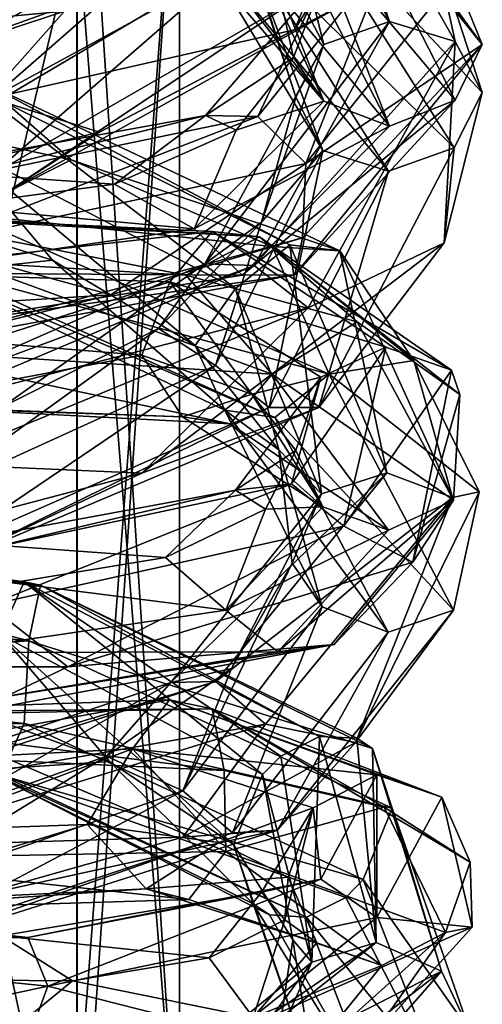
# Model space of a CAD drawing. Header units: millimetres. Extents: x -25 to 71, y -3 to 471.
# Tile 166 of 199: x 4 to 14, y 387 to 408. Entities that reach past the tile are written whole.
import ezdxf

# ---------------------------------------------------------------- set-up
doc = ezdxf.new("R2010")
doc.units = ezdxf.units.MM
doc.header["$LTSCALE"] = 65.185185
for name, color, linetype in [('1623', 7, 'CONTINUOUS'), ('1624', 7, 'CONTINUOUS'), ('1625', 7, 'CONTINUOUS'), ('1626', 7, 'CONTINUOUS'), ('1635', 7, 'CONTINUOUS'), ('1636', 7, 'CONTINUOUS'), ('1637', 7, 'CONTINUOUS'), ('1638', 7, 'CONTINUOUS'), ('905', 7, 'CONTINUOUS')]:
    doc.layers.add(name, color=color, linetype=linetype)

msp = doc.modelspace()

# ---------------------------------------------------------------- linework, layer by layer
at = {"layer": '1623', "linetype": 'CONTINUOUS'}
for points in [[(9.671, 391.829, 3.739), (10.34, 387.407, 10.239), (10.501, 392.247, 3.4), (9.671, 391.829, 3.739)], [(10.501, 392.247, 3.4), (10.34, 387.407, 10.239), (11.715, 387.826, 10.763), (10.501, 392.247, 3.4)], [(10.501, 392.247, 3.4), (11.715, 387.826, 10.763), (11.306, 392.21, 2.806), (10.501, 392.247, 3.4)], [(11.306, 392.21, 2.806), (11.715, 387.826, 10.763), (11.638, 391.992, 2.44), (11.306, 392.21, 2.806)], [(9.279, 391.433, 3.78), (10.34, 387.407, 10.239), (9.671, 391.829, 3.739), (9.279, 391.433, 3.78)], [(11.638, 391.992, 2.44), (11.715, 387.826, 10.763), (13.116, 387.216, 10.704), (11.638, 391.992, 2.44)], [(11.638, 391.992, 2.44), (13.116, 387.216, 10.704), (12.062, 390.714, 1.393), (11.638, 391.992, 2.44)], [(8.655, 389.929, 3.336), (9.927, 387.888, 6.592), (9.279, 391.433, 3.78), (8.655, 389.929, 3.336)], [(9.279, 391.433, 3.78), (9.927, 387.888, 6.592), (10.34, 387.407, 10.239), (9.279, 391.433, 3.78)], [(12.062, 390.714, 1.393), (13.116, 387.216, 10.704), (13.729, 385.925, 10.098), (12.062, 390.714, 1.393)], [(10.34, 387.407, 10.239), (6.147, 383.994, 15.667), (11.715, 387.826, 10.763), (10.34, 387.407, 10.239)], [(11.715, 387.826, 10.763), (6.147, 383.994, 15.667), (6.952, 384.077, 16.949), (11.715, 387.826, 10.763)], [(11.715, 387.826, 10.763), (6.952, 384.077, 16.949), (13.116, 387.216, 10.704), (11.715, 387.826, 10.763)], [(9.927, 387.888, 6.592), (9.619, 385.816, 10.052), (10.34, 387.407, 10.239), (9.927, 387.888, 6.592)], [(10.34, 387.407, 10.239), (7.781, 383.943, 13.127), (6.147, 383.994, 15.667), (10.34, 387.407, 10.239)], [(9.619, 385.816, 10.052), (7.781, 383.943, 13.127), (10.34, 387.407, 10.239), (9.619, 385.816, 10.052)], [(13.116, 387.216, 10.704), (6.952, 384.077, 16.949), (7.878, 383.177, 17.739), (13.116, 387.216, 10.704)], [(13.116, 387.216, 10.704), (7.878, 383.177, 17.739), (8.399, 381.83, 17.584), (13.116, 387.216, 10.704)], [(13.729, 385.925, 10.098), (13.116, 387.216, 10.704), (8.399, 381.83, 17.584), (13.729, 385.925, 10.098)]]:
    msp.add_3dface(points, dxfattribs=at)
at = {"layer": '1624', "linetype": 'CONTINUOUS'}
for points in [[(12.062, 390.714, 1.393), (13.729, 385.925, 10.098), (11.438, 389.18, 0.96), (12.062, 390.714, 1.393)], [(9.927, 387.888, 6.592), (8.655, 389.929, 3.336), (10.405, 384.87, 8.853), (9.927, 387.888, 6.592)], [(8.655, 389.929, 3.336), (9.079, 388.657, 2.314), (10.405, 384.87, 8.853), (8.655, 389.929, 3.336)], [(11.438, 389.18, 0.96), (13.18, 384.691, 9.323), (11.064, 388.795, 1.007), (11.438, 389.18, 0.96)], [(13.729, 385.925, 10.098), (13.18, 384.691, 9.323), (11.438, 389.18, 0.96), (13.729, 385.925, 10.098)], [(9.43, 388.423, 1.939), (11.805, 384.253, 8.814), (9.079, 388.657, 2.314), (9.43, 388.423, 1.939)], [(9.079, 388.657, 2.314), (11.805, 384.253, 8.814), (10.405, 384.87, 8.853), (9.079, 388.657, 2.314)], [(11.064, 388.795, 1.007), (13.18, 384.691, 9.323), (10.224, 388.375, 1.359), (11.064, 388.795, 1.007)], [(10.224, 388.375, 1.359), (11.805, 384.253, 8.814), (9.43, 388.423, 1.939), (10.224, 388.375, 1.359)], [(10.224, 388.375, 1.359), (13.18, 384.691, 9.323), (11.805, 384.253, 8.814), (10.224, 388.375, 1.359)], [(9.619, 385.816, 10.052), (9.927, 387.888, 6.592), (10.405, 384.87, 8.853), (9.619, 385.816, 10.052)]]:
    msp.add_3dface(points, dxfattribs=at)
at = {"layer": '1625', "linetype": 'CONTINUOUS'}
for points in [[(13.986, 413.899, 23.615), (11.068, 410.08, 29.399), (9.965, 407.408, 30.178), (13.986, 413.899, 23.615)], [(8.046, 411.917, 12.849), (10.594, 407.093, 17.936), (9.13, 412.954, 12.454), (8.046, 411.917, 12.849)], [(9.13, 412.954, 12.454), (12.006, 407.585, 18.279), (10.108, 412.985, 11.248), (9.13, 412.954, 12.454)], [(9.13, 412.954, 12.454), (10.594, 407.093, 17.936), (12.006, 407.585, 18.279), (9.13, 412.954, 12.454)], [(10.108, 412.985, 11.248), (12.006, 407.585, 18.279), (13.411, 407.156, 17.835), (10.108, 412.985, 11.248)], [(10.108, 412.985, 11.248), (13.411, 407.156, 17.835), (12.957, 409.251, 12.998), (10.108, 412.985, 11.248)], [(9.147, 408.62, 14.092), (9.996, 405.961, 16.994), (8.046, 411.917, 12.849), (9.147, 408.62, 14.092)], [(8.046, 411.917, 12.849), (9.996, 405.961, 16.994), (10.594, 407.093, 17.936), (8.046, 411.917, 12.849)], [(8.689, 411.017, 28.207), (5.029, 407.812, 28.992), (2.64, 407.585, 30.853), (8.689, 411.017, 28.207)], [(8.689, 411.017, 28.207), (2.64, 407.585, 30.853), (9.838, 410.952, 29.203), (8.689, 411.017, 28.207)], [(9.838, 410.952, 29.203), (2.64, 407.585, 30.853), (2.976, 407.174, 32.269), (9.838, 410.952, 29.203)], [(9.838, 410.952, 29.203), (2.976, 407.174, 32.269), (11.068, 410.08, 29.399), (9.838, 410.952, 29.203)], [(11.068, 410.08, 29.399), (2.976, 407.174, 32.269), (3.458, 405.94, 32.994), (11.068, 410.08, 29.399)], [(11.068, 410.08, 29.399), (3.458, 405.94, 32.994), (9.965, 407.408, 30.178), (11.068, 410.08, 29.399)], [(12.957, 409.251, 12.998), (13.411, 407.156, 17.835), (13.99, 406.063, 16.836), (12.957, 409.251, 12.998)], [(5.029, 407.812, 28.992), (1.246, 406.556, 29.65), (2.64, 407.585, 30.853), (5.029, 407.812, 28.992)], [(10.594, 407.093, 17.936), (8.042, 402.388, 23.112), (12.006, 407.585, 18.279), (10.594, 407.093, 17.936)], [(12.006, 407.585, 18.279), (8.042, 402.388, 23.112), (9.103, 402.354, 24.2), (12.006, 407.585, 18.279)], [(12.006, 407.585, 18.279), (9.103, 402.354, 24.2), (13.411, 407.156, 17.835), (12.006, 407.585, 18.279)], [(9.965, 407.408, 30.178), (3.458, 405.94, 32.994), (5.781, 405.216, 32.179), (9.965, 407.408, 30.178)], [(10.594, 407.093, 17.936), (9.254, 403.283, 19.995), (8.042, 402.388, 23.112), (10.594, 407.093, 17.936)], [(13.411, 407.156, 17.835), (9.103, 402.354, 24.2), (10.258, 401.447, 24.582), (13.411, 407.156, 17.835)], [(9.996, 405.961, 16.994), (9.254, 403.283, 19.995), (10.594, 407.093, 17.936), (9.996, 405.961, 16.994)], [(13.411, 407.156, 17.835), (10.258, 401.447, 24.582), (13.176, 402.838, 20.816), (13.411, 407.156, 17.835)], [(13.99, 406.063, 16.836), (13.411, 407.156, 17.835), (13.176, 402.838, 20.816), (13.99, 406.063, 16.836)], [(0.189, 405.689, 0.821), (3.238, 406.308, 2.273), (5.173, 404.622, 1.371), (0.189, 405.689, 0.821)], [(2.649, 404.978, 4.69), (8.696, 401.856, 7.772), (3.018, 406.217, 3.817), (2.649, 404.978, 4.69)], [(3.018, 406.217, 3.817), (9.864, 402.793, 7.375), (3.238, 406.308, 2.273), (3.018, 406.217, 3.817)], [(3.018, 406.217, 3.817), (8.696, 401.856, 7.772), (9.864, 402.793, 7.375), (3.018, 406.217, 3.817)], [(3.238, 406.308, 2.273), (9.864, 402.793, 7.375), (10.939, 402.664, 6.265), (3.238, 406.308, 2.273)], [(3.238, 406.308, 2.273), (10.939, 402.664, 6.265), (5.173, 404.622, 1.371), (3.238, 406.308, 2.273)], [(5.781, 405.216, 32.179), (3.458, 405.94, 32.994), (0.838, 404.056, 32.841), (5.781, 405.216, 32.179)], [(0.959, 403.652, 4.317), (4.772, 402.464, 5.005), (2.649, 404.978, 4.69), (0.959, 403.652, 4.317)], [(4.772, 402.464, 5.005), (7.835, 400.636, 6.948), (2.649, 404.978, 4.69), (4.772, 402.464, 5.005)], [(2.649, 404.978, 4.69), (7.835, 400.636, 6.948), (8.696, 401.856, 7.772), (2.649, 404.978, 4.69)], [(5.173, 404.622, 1.371), (10.939, 402.664, 6.265), (9.486, 402.76, 3.456), (5.173, 404.622, 1.371)], [(9.254, 403.283, 19.995), (7.047, 400.998, 22.468), (8.042, 402.388, 23.112), (9.254, 403.283, 19.995)], [(13.176, 402.838, 20.816), (10.258, 401.447, 24.582), (6.688, 397.898, 26.667), (13.176, 402.838, 20.816)], [(8.696, 401.856, 7.772), (10.543, 397.451, 13.5), (9.864, 402.793, 7.375), (8.696, 401.856, 7.772)], [(9.486, 402.76, 3.456), (10.939, 402.664, 6.265), (12.528, 400.315, 6.744), (9.486, 402.76, 3.456)], [(9.864, 402.793, 7.375), (10.543, 397.451, 13.5), (11.947, 397.903, 13.917), (9.864, 402.793, 7.375)], [(9.864, 402.793, 7.375), (11.947, 397.903, 13.917), (10.939, 402.664, 6.265), (9.864, 402.793, 7.375)], [(10.939, 402.664, 6.265), (11.947, 397.903, 13.917), (13.358, 397.373, 13.644), (10.939, 402.664, 6.265)], [(10.939, 402.664, 6.265), (13.358, 397.373, 13.644), (12.528, 400.315, 6.744), (10.939, 402.664, 6.265)], [(8.042, 402.388, 23.112), (3.702, 399.323, 24.013), (1.604, 399.563, 25.553), (8.042, 402.388, 23.112)], [(8.042, 402.388, 23.112), (1.604, 399.563, 25.553), (9.103, 402.354, 24.2), (8.042, 402.388, 23.112)], [(7.047, 400.998, 22.468), (3.702, 399.323, 24.013), (8.042, 402.388, 23.112), (7.047, 400.998, 22.468)], [(9.103, 402.354, 24.2), (1.604, 399.563, 25.553), (1.802, 399.276, 27.024), (9.103, 402.354, 24.2)], [(9.103, 402.354, 24.2), (1.802, 399.276, 27.024), (10.258, 401.447, 24.582), (9.103, 402.354, 24.2)], [(7.835, 400.636, 6.948), (9.63, 398.398, 9.769), (8.696, 401.856, 7.772), (7.835, 400.636, 6.948)], [(8.696, 401.856, 7.772), (9.63, 398.398, 9.769), (10.543, 397.451, 13.5), (8.696, 401.856, 7.772)], [(10.258, 401.447, 24.582), (1.802, 399.276, 27.024), (2.149, 398.097, 27.9), (10.258, 401.447, 24.582)], [(10.258, 401.447, 24.582), (2.149, 398.097, 27.9), (6.688, 397.898, 26.667), (10.258, 401.447, 24.582)], [(12.528, 400.315, 6.744), (13.358, 397.373, 13.644), (13.928, 397.501, 10.835), (12.528, 400.315, 6.744)], [(9.63, 398.398, 9.769), (9.912, 395.965, 13.045), (10.543, 397.451, 13.5), (9.63, 398.398, 9.769)], [(6.688, 397.898, 26.667), (2.149, 398.097, 27.9), (1.848, 396.62, 27.737), (6.688, 397.898, 26.667)], [(10.543, 397.451, 13.5), (7.312, 393.408, 18.853), (11.947, 397.903, 13.917), (10.543, 397.451, 13.5)], [(11.947, 397.903, 13.917), (7.312, 393.408, 18.853), (8.275, 393.429, 20.027), (11.947, 397.903, 13.917)], [(11.947, 397.903, 13.917), (8.275, 393.429, 20.027), (13.358, 397.373, 13.644), (11.947, 397.903, 13.917)], [(10.543, 397.451, 13.5), (8.614, 393.706, 16.106), (7.312, 393.408, 18.853), (10.543, 397.451, 13.5)], [(13.358, 397.373, 13.644), (8.275, 393.429, 20.027), (9.343, 392.516, 20.596), (13.358, 397.373, 13.644)], [(9.912, 395.965, 13.045), (8.614, 393.706, 16.106), (10.543, 397.451, 13.5), (9.912, 395.965, 13.045)], [(13.358, 397.373, 13.644), (9.343, 392.516, 20.596), (11.276, 392.122, 18.908), (13.358, 397.373, 13.644)], [(13.928, 397.501, 10.835), (13.358, 397.373, 13.644), (11.276, 392.122, 18.908), (13.928, 397.501, 10.835)], [(-4.178, 396.749, -0.539), (4.162, 395.564, -1.074), (-4.796, 396.658, -1.971), (-4.178, 396.749, -0.539)], [(-4.178, 396.749, -0.539), (3.659, 394.434, -0.126), (4.162, 395.564, -1.074), (-4.178, 396.749, -0.539)], [(-5.714, 395.333, -2.82), (-4.796, 396.658, -1.971), (4.268, 394.298, -3.862), (-5.714, 395.333, -2.82)], [(-4.796, 396.658, -1.971), (4.162, 395.564, -1.074), (4.519, 395.496, -2.593), (-4.796, 396.658, -1.971)], [(-4.796, 396.658, -1.971), (4.519, 395.496, -2.593), (4.268, 394.298, -3.862), (-4.796, 396.658, -1.971)], [(3.659, 394.434, -0.126), (9.279, 391.433, 3.78), (4.162, 395.564, -1.074), (3.659, 394.434, -0.126)], [(9.279, 391.433, 3.78), (9.671, 391.829, 3.739), (4.162, 395.564, -1.074), (9.279, 391.433, 3.78)], [(9.671, 391.829, 3.739), (10.501, 392.247, 3.4), (4.162, 395.564, -1.074), (9.671, 391.829, 3.739)], [(4.162, 395.564, -1.074), (10.501, 392.247, 3.4), (4.519, 395.496, -2.593), (4.162, 395.564, -1.074)], [(4.519, 395.496, -2.593), (11.638, 391.992, 2.44), (4.268, 394.298, -3.862), (4.519, 395.496, -2.593)], [(10.501, 392.247, 3.4), (11.306, 392.21, 2.806), (4.519, 395.496, -2.593), (10.501, 392.247, 3.4)], [(11.306, 392.21, 2.806), (11.638, 391.992, 2.44), (4.519, 395.496, -2.593), (11.306, 392.21, 2.806)], [(2.414, 393.026, -0.46), (5.998, 391.711, 0.837), (3.659, 394.434, -0.126), (2.414, 393.026, -0.46)], [(8.655, 389.929, 3.336), (9.279, 391.433, 3.78), (3.659, 394.434, -0.126), (8.655, 389.929, 3.336)], [(5.998, 391.711, 0.837), (8.655, 389.929, 3.336), (3.659, 394.434, -0.126), (5.998, 391.711, 0.837)], [(11.638, 391.992, 2.44), (12.062, 390.714, 1.393), (4.268, 394.298, -3.862), (11.638, 391.992, 2.44)], [(8.614, 393.706, 16.106), (5.935, 391.826, 18.486), (7.312, 393.408, 18.853), (8.614, 393.706, 16.106)], [(7.312, 393.408, 18.853), (0.552, 391.132, 20.968), (8.275, 393.429, 20.027), (7.312, 393.408, 18.853)], [(8.275, 393.429, 20.027), (0.552, 391.132, 20.968), (0.609, 390.982, 22.471), (8.275, 393.429, 20.027)], [(7.312, 393.408, 18.853), (2.308, 390.538, 19.727), (0.552, 391.132, 20.968), (7.312, 393.408, 18.853)], [(8.275, 393.429, 20.027), (0.609, 390.982, 22.471), (9.343, 392.516, 20.596), (8.275, 393.429, 20.027)], [(5.935, 391.826, 18.486), (2.308, 390.538, 19.727), (7.312, 393.408, 18.853), (5.935, 391.826, 18.486)], [(9.343, 392.516, 20.596), (0.609, 390.982, 22.471), (0.818, 389.881, 23.482), (9.343, 392.516, 20.596)], [(9.343, 392.516, 20.596), (0.818, 389.881, 23.482), (7.566, 390.087, 21.787), (9.343, 392.516, 20.596)], [(11.276, 392.122, 18.908), (9.343, 392.516, 20.596), (7.566, 390.087, 21.787), (11.276, 392.122, 18.908)], [(7.566, 390.087, 21.787), (0.818, 389.881, 23.482), (2.856, 388.762, 23.284), (7.566, 390.087, 21.787)]]:
    msp.add_3dface(points, dxfattribs=at)
at = {"layer": '1626', "linetype": 'CONTINUOUS'}
for points in [[(13.986, 413.899, 23.615), (9.965, 407.408, 30.178), (11.265, 408.102, 27.495), (13.986, 413.899, 23.615)], [(9.853, 410.481, 9.298), (13.393, 404.879, 15.95), (8.77, 409.45, 9.722), (9.853, 410.481, 9.298)], [(12.957, 409.251, 12.998), (13.99, 406.063, 16.836), (9.853, 410.481, 9.298), (12.957, 409.251, 12.998)], [(9.853, 410.481, 9.298), (13.99, 406.063, 16.836), (13.393, 404.879, 15.95), (9.853, 410.481, 9.298)], [(5.029, 407.812, 28.992), (8.013, 409.914, 27.249), (2.995, 405.523, 29.178), (5.029, 407.812, 28.992)], [(8.013, 409.914, 27.249), (8.887, 409.007, 26.279), (2.995, 405.523, 29.178), (8.013, 409.914, 27.249)], [(9.147, 408.62, 14.092), (7.791, 409.455, 10.927), (10.576, 404.819, 16.052), (9.147, 408.62, 14.092)], [(8.77, 409.45, 9.722), (11.981, 404.374, 15.621), (7.791, 409.455, 10.927), (8.77, 409.45, 9.722)], [(7.791, 409.455, 10.927), (11.981, 404.374, 15.621), (10.576, 404.819, 16.052), (7.791, 409.455, 10.927)], [(8.77, 409.45, 9.722), (13.393, 404.879, 15.95), (11.981, 404.374, 15.621), (8.77, 409.45, 9.722)], [(8.887, 409.007, 26.279), (3.476, 404.306, 29.937), (2.995, 405.523, 29.178), (8.887, 409.007, 26.279)], [(10.117, 408.138, 26.499), (3.476, 404.306, 29.937), (8.887, 409.007, 26.279), (10.117, 408.138, 26.499)], [(9.996, 405.961, 16.994), (9.147, 408.62, 14.092), (10.576, 404.819, 16.052), (9.996, 405.961, 16.994)], [(10.117, 408.138, 26.499), (3.812, 403.937, 31.363), (3.476, 404.306, 29.937), (10.117, 408.138, 26.499)], [(11.265, 408.102, 27.495), (3.812, 403.937, 31.363), (10.117, 408.138, 26.499), (11.265, 408.102, 27.495)], [(11.265, 408.102, 27.495), (5.781, 405.216, 32.179), (3.812, 403.937, 31.363), (11.265, 408.102, 27.495)], [(9.965, 407.408, 30.178), (5.781, 405.216, 32.179), (11.265, 408.102, 27.495), (9.965, 407.408, 30.178)], [(1.246, 406.556, 29.65), (5.029, 407.812, 28.992), (2.995, 405.523, 29.178), (1.246, 406.556, 29.65)], [(13.99, 406.063, 16.836), (13.176, 402.838, 20.816), (13.393, 404.879, 15.95), (13.99, 406.063, 16.836)], [(9.254, 403.283, 19.995), (9.996, 405.961, 16.994), (10.576, 404.819, 16.052), (9.254, 403.283, 19.995)], [(0.189, 405.689, 0.821), (5.173, 404.622, 1.371), (2.874, 403.457, 0.664), (0.189, 405.689, 0.821)], [(5.781, 405.216, 32.179), (0.838, 404.056, 32.841), (3.812, 403.937, 31.363), (5.781, 405.216, 32.179)], [(9.254, 403.283, 19.995), (10.576, 404.819, 16.052), (8.269, 400.209, 21.417), (9.254, 403.283, 19.995)], [(10.576, 404.819, 16.052), (9.424, 399.308, 21.825), (8.269, 400.209, 21.417), (10.576, 404.819, 16.052)], [(11.981, 404.374, 15.621), (9.424, 399.308, 21.825), (10.576, 404.819, 16.052), (11.981, 404.374, 15.621)], [(13.393, 404.879, 15.95), (13.176, 402.838, 20.816), (10.486, 399.307, 22.911), (13.393, 404.879, 15.95)], [(13.393, 404.879, 15.95), (10.486, 399.307, 22.911), (11.981, 404.374, 15.621), (13.393, 404.879, 15.95)], [(5.173, 404.622, 1.371), (9.486, 402.76, 3.456), (2.874, 403.457, 0.664), (5.173, 404.622, 1.371)], [(11.981, 404.374, 15.621), (10.486, 399.307, 22.911), (9.424, 399.308, 21.825), (11.981, 404.374, 15.621)], [(4.772, 402.464, 5.005), (0.959, 403.652, 4.317), (2.286, 402.192, 3.116), (4.772, 402.464, 5.005)], [(2.874, 403.457, 0.664), (10.712, 400.019, 4.556), (2.505, 402.24, 1.572), (2.874, 403.457, 0.664)], [(2.874, 403.457, 0.664), (9.486, 402.76, 3.456), (10.712, 400.019, 4.556), (2.874, 403.457, 0.664)], [(7.047, 400.998, 22.468), (9.254, 403.283, 19.995), (8.269, 400.209, 21.417), (7.047, 400.998, 22.468)], [(13.176, 402.838, 20.816), (6.688, 397.898, 26.667), (10.486, 399.307, 22.911), (13.176, 402.838, 20.816)], [(9.486, 402.76, 3.456), (12.528, 400.315, 6.744), (10.712, 400.019, 4.556), (9.486, 402.76, 3.456)], [(4.772, 402.464, 5.005), (2.286, 402.192, 3.116), (8.469, 399.252, 6.085), (4.772, 402.464, 5.005)], [(7.835, 400.636, 6.948), (4.772, 402.464, 5.005), (8.469, 399.252, 6.085), (7.835, 400.636, 6.948)], [(2.505, 402.24, 1.572), (9.544, 399.089, 4.98), (2.286, 402.192, 3.116), (2.505, 402.24, 1.572)], [(2.286, 402.192, 3.116), (9.544, 399.089, 4.98), (8.469, 399.252, 6.085), (2.286, 402.192, 3.116)], [(2.505, 402.24, 1.572), (10.712, 400.019, 4.556), (9.544, 399.089, 4.98), (2.505, 402.24, 1.572)], [(3.702, 399.323, 24.013), (7.047, 400.998, 22.468), (1.968, 397.337, 24.119), (3.702, 399.323, 24.013)], [(7.047, 400.998, 22.468), (8.269, 400.209, 21.417), (1.968, 397.337, 24.119), (7.047, 400.998, 22.468)], [(9.63, 398.398, 9.769), (7.835, 400.636, 6.948), (8.469, 399.252, 6.085), (9.63, 398.398, 9.769)], [(12.528, 400.315, 6.744), (13.928, 397.501, 10.835), (10.712, 400.019, 4.556), (12.528, 400.315, 6.744)], [(8.269, 400.209, 21.417), (2.315, 396.179, 25.028), (1.968, 397.337, 24.119), (8.269, 400.209, 21.417)], [(9.424, 399.308, 21.825), (2.315, 396.179, 25.028), (8.269, 400.209, 21.417), (9.424, 399.308, 21.825)], [(10.712, 400.019, 4.556), (13.378, 394.957, 12.003), (9.544, 399.089, 4.98), (10.712, 400.019, 4.556)], [(10.712, 400.019, 4.556), (13.928, 397.501, 10.835), (13.378, 394.957, 12.003), (10.712, 400.019, 4.556)], [(9.424, 399.308, 21.825), (2.513, 395.933, 26.505), (2.315, 396.179, 25.028), (9.424, 399.308, 21.825)], [(10.486, 399.307, 22.911), (2.513, 395.933, 26.505), (9.424, 399.308, 21.825), (10.486, 399.307, 22.911)], [(10.486, 399.307, 22.911), (6.688, 397.898, 26.667), (2.513, 395.933, 26.505), (10.486, 399.307, 22.911)], [(9.63, 398.398, 9.769), (8.469, 399.252, 6.085), (10.562, 395.031, 11.858), (9.63, 398.398, 9.769)], [(9.544, 399.089, 4.98), (11.974, 394.49, 11.6), (8.469, 399.252, 6.085), (9.544, 399.089, 4.98)], [(8.469, 399.252, 6.085), (11.974, 394.49, 11.6), (10.562, 395.031, 11.858), (8.469, 399.252, 6.085)], [(9.544, 399.089, 4.98), (13.378, 394.957, 12.003), (11.974, 394.49, 11.6), (9.544, 399.089, 4.98)], [(9.912, 395.965, 13.045), (9.63, 398.398, 9.769), (10.562, 395.031, 11.858), (9.912, 395.965, 13.045)], [(6.688, 397.898, 26.667), (1.848, 396.62, 27.737), (2.513, 395.933, 26.505), (6.688, 397.898, 26.667)], [(13.928, 397.501, 10.835), (11.276, 392.122, 18.908), (13.378, 394.957, 12.003), (13.928, 397.501, 10.835)], [(8.614, 393.706, 16.106), (9.912, 395.965, 13.045), (7.568, 391.084, 17.406), (8.614, 393.706, 16.106)], [(9.912, 395.965, 13.045), (10.562, 395.031, 11.858), (7.568, 391.084, 17.406), (9.912, 395.965, 13.045)], [(-5.714, 395.333, -2.82), (4.268, 394.298, -3.862), (-5.137, 393.608, -3.119), (-5.714, 395.333, -2.82)], [(10.562, 395.031, 11.858), (8.636, 390.183, 18.002), (7.568, 391.084, 17.406), (10.562, 395.031, 11.858)], [(11.974, 394.49, 11.6), (8.636, 390.183, 18.002), (10.562, 395.031, 11.858), (11.974, 394.49, 11.6)], [(13.378, 394.957, 12.003), (11.276, 392.122, 18.908), (9.599, 390.239, 19.172), (13.378, 394.957, 12.003)], [(13.378, 394.957, 12.003), (9.599, 390.239, 19.172), (11.974, 394.49, 11.6), (13.378, 394.957, 12.003)], [(11.974, 394.49, 11.6), (9.599, 390.239, 19.172), (8.636, 390.183, 18.002), (11.974, 394.49, 11.6)], [(-5.137, 393.608, -3.119), (4.268, 394.298, -3.862), (4.165, 392.527, -3.948), (-5.137, 393.608, -3.119)], [(4.268, 394.298, -3.862), (12.062, 390.714, 1.393), (4.165, 392.527, -3.948), (4.268, 394.298, -3.862)], [(-5.137, 393.608, -3.119), (4.165, 392.527, -3.948), (-4.659, 392.49, -2.14), (-5.137, 393.608, -3.119)], [(5.935, 391.826, 18.486), (8.614, 393.706, 16.106), (7.568, 391.084, 17.406), (5.935, 391.826, 18.486)], [(5.998, 391.711, 0.837), (2.414, 393.026, -0.46), (3.305, 391.531, -1.454), (5.998, 391.711, 0.837)], [(-4.659, 392.49, -2.14), (4.165, 392.527, -3.948), (3.662, 391.42, -2.967), (-4.659, 392.49, -2.14)], [(4.165, 392.527, -3.948), (11.438, 389.18, 0.96), (3.662, 391.42, -2.967), (4.165, 392.527, -3.948)], [(12.062, 390.714, 1.393), (11.438, 389.18, 0.96), (4.165, 392.527, -3.948), (12.062, 390.714, 1.393)], [(11.276, 392.122, 18.908), (7.566, 390.087, 21.787), (9.599, 390.239, 19.172), (11.276, 392.122, 18.908)], [(2.308, 390.538, 19.727), (5.935, 391.826, 18.486), (0.921, 388.765, 19.789), (2.308, 390.538, 19.727)], [(5.935, 391.826, 18.486), (7.568, 391.084, 17.406), (0.921, 388.765, 19.789), (5.935, 391.826, 18.486)], [(9.079, 388.657, 2.314), (5.998, 391.711, 0.837), (3.305, 391.531, -1.454), (9.079, 388.657, 2.314)], [(9.079, 388.657, 2.314), (8.655, 389.929, 3.336), (5.998, 391.711, 0.837), (9.079, 388.657, 2.314)], [(10.224, 388.375, 1.359), (9.43, 388.423, 1.939), (3.305, 391.531, -1.454), (10.224, 388.375, 1.359)], [(3.662, 391.42, -2.967), (10.224, 388.375, 1.359), (3.305, 391.531, -1.454), (3.662, 391.42, -2.967)], [(9.43, 388.423, 1.939), (9.079, 388.657, 2.314), (3.305, 391.531, -1.454), (9.43, 388.423, 1.939)], [(11.438, 389.18, 0.96), (11.064, 388.795, 1.007), (3.662, 391.42, -2.967), (11.438, 389.18, 0.96)], [(11.064, 388.795, 1.007), (10.224, 388.375, 1.359), (3.662, 391.42, -2.967), (11.064, 388.795, 1.007)], [(7.568, 391.084, 17.406), (1.13, 387.69, 20.831), (0.921, 388.765, 19.789), (7.568, 391.084, 17.406)], [(8.636, 390.183, 18.002), (1.13, 387.69, 20.831), (7.568, 391.084, 17.406), (8.636, 390.183, 18.002)], [(8.636, 390.183, 18.002), (1.188, 387.581, 22.336), (1.13, 387.69, 20.831), (8.636, 390.183, 18.002)], [(9.599, 390.239, 19.172), (2.856, 388.762, 23.284), (1.188, 387.581, 22.336), (9.599, 390.239, 19.172)], [(9.599, 390.239, 19.172), (1.188, 387.581, 22.336), (8.636, 390.183, 18.002), (9.599, 390.239, 19.172)], [(7.566, 390.087, 21.787), (2.856, 388.762, 23.284), (9.599, 390.239, 19.172), (7.566, 390.087, 21.787)]]:
    msp.add_3dface(points, dxfattribs=at)
at = {"layer": '1635', "linetype": 'CONTINUOUS'}
for points in [[(10.368, 409.526, 210.571), (13.414, 405.898, 202.465), (10.707, 411.178, 210.175), (10.368, 409.526, 210.571)], [(10.707, 411.178, 210.175), (13.414, 405.898, 202.465), (13.995, 407.091, 201.564), (10.707, 411.178, 210.175)], [(10.082, 409.07, 210.495), (12.005, 405.343, 202.71), (10.368, 409.526, 210.571), (10.082, 409.07, 210.495)], [(10.368, 409.526, 210.571), (12.005, 405.343, 202.71), (13.414, 405.898, 202.465), (10.368, 409.526, 210.571)], [(9.38, 408.497, 210.077), (12.005, 405.343, 202.71), (10.082, 409.07, 210.495), (9.38, 408.497, 210.077)], [(8.288, 408.561, 209.026), (9.583, 408.431, 204.622), (10.594, 405.881, 202.443), (8.288, 408.561, 209.026)], [(8.288, 408.561, 209.026), (10.594, 405.881, 202.443), (8.647, 408.394, 209.433), (8.288, 408.561, 209.026)], [(8.647, 408.394, 209.433), (10.594, 405.881, 202.443), (9.38, 408.497, 210.077), (8.647, 408.394, 209.433)], [(9.38, 408.497, 210.077), (10.594, 405.881, 202.443), (12.005, 405.343, 202.71), (9.38, 408.497, 210.077)], [(9.583, 408.431, 204.622), (9.941, 406.816, 200.926), (10.594, 405.881, 202.443), (9.583, 408.431, 204.622)], [(13.414, 405.898, 202.465), (9.975, 402.15, 194.577), (13.995, 407.091, 201.564), (13.414, 405.898, 202.465)], [(13.995, 407.091, 201.564), (9.975, 402.15, 194.577), (10.14, 402.943, 193.235), (13.995, 407.091, 201.564)], [(9.941, 406.816, 200.926), (8.714, 405.257, 197.397), (10.594, 405.881, 202.443), (9.941, 406.816, 200.926)], [(10.594, 405.881, 202.443), (8.714, 405.257, 197.397), (7.816, 403.141, 196.098), (10.594, 405.881, 202.443)], [(10.594, 405.881, 202.443), (7.816, 403.141, 196.098), (12.005, 405.343, 202.71), (10.594, 405.881, 202.443)], [(12.005, 405.343, 202.71), (8.846, 402.146, 195.591), (13.414, 405.898, 202.465), (12.005, 405.343, 202.71)], [(13.414, 405.898, 202.465), (8.846, 402.146, 195.591), (9.975, 402.15, 194.577), (13.414, 405.898, 202.465)], [(12.005, 405.343, 202.71), (7.816, 403.141, 196.098), (8.846, 402.146, 195.591), (12.005, 405.343, 202.71)], [(8.714, 405.257, 197.397), (6.1, 404.096, 194.542), (7.816, 403.141, 196.098), (8.714, 405.257, 197.397)], [(6.1, 404.096, 194.542), (2.509, 403.617, 192.745), (7.816, 403.141, 196.098), (6.1, 404.096, 194.542)], [(7.816, 403.141, 196.098), (2.509, 403.617, 192.745), (1.267, 402.192, 192.694), (7.816, 403.141, 196.098)], [(7.816, 403.141, 196.098), (1.267, 402.192, 192.694), (8.846, 402.146, 195.591), (7.816, 403.141, 196.098)], [(9.975, 402.15, 194.577), (1.723, 400.646, 190.379), (10.14, 402.943, 193.235), (9.975, 402.15, 194.577)], [(10.14, 402.943, 193.235), (1.723, 400.646, 190.379), (6.025, 401.722, 190.459), (10.14, 402.943, 193.235)], [(8.846, 402.146, 195.591), (1.267, 402.192, 192.694), (1.42, 400.966, 191.823), (8.846, 402.146, 195.591)], [(8.846, 402.146, 195.591), (1.42, 400.966, 191.823), (9.975, 402.15, 194.577), (8.846, 402.146, 195.591)], [(9.975, 402.15, 194.577), (1.42, 400.966, 191.823), (1.723, 400.646, 190.379), (9.975, 402.15, 194.577)], [(6.025, 401.722, 190.459), (1.723, 400.646, 190.379), (1.098, 401.417, 189.068), (6.025, 401.722, 190.459)]]:
    msp.add_3dface(points, dxfattribs=at)
at = {"layer": '1636', "linetype": 'CONTINUOUS'}
for points in [[(10.707, 411.178, 210.175), (13.995, 407.091, 201.564), (10.117, 412.386, 209.072), (10.707, 411.178, 210.175)], [(10.117, 412.386, 209.072), (13.995, 407.091, 201.564), (13.408, 408.543, 201.171), (10.117, 412.386, 209.072)], [(11.997, 409.075, 200.885), (10.212, 404.541, 193.313), (9.181, 405.549, 193.789), (11.997, 409.075, 200.885)], [(11.997, 409.075, 200.885), (9.181, 405.549, 193.789), (10.588, 408.526, 201.149), (11.997, 409.075, 200.885)], [(13.408, 408.543, 201.171), (10.212, 404.541, 193.313), (11.997, 409.075, 200.885), (13.408, 408.543, 201.171)], [(9.941, 406.816, 200.926), (10.588, 408.526, 201.149), (8.053, 405.572, 194.807), (9.941, 406.816, 200.926)], [(10.588, 408.526, 201.149), (9.181, 405.549, 193.789), (8.053, 405.572, 194.807), (10.588, 408.526, 201.149)], [(9.941, 406.816, 200.926), (9.583, 408.431, 204.622), (10.588, 408.526, 201.149), (9.941, 406.816, 200.926)], [(13.408, 408.543, 201.171), (13.995, 407.091, 201.564), (10.212, 404.541, 193.313), (13.408, 408.543, 201.171)], [(13.995, 407.091, 201.564), (10.14, 402.943, 193.235), (10.212, 404.541, 193.313), (13.995, 407.091, 201.564)], [(8.714, 405.257, 197.397), (9.941, 406.816, 200.926), (8.053, 405.572, 194.807), (8.714, 405.257, 197.397)], [(6.1, 404.096, 194.542), (8.053, 405.572, 194.807), (1.633, 404.407, 191.246), (6.1, 404.096, 194.542)], [(8.053, 405.572, 194.807), (1.936, 404.048, 189.809), (1.633, 404.407, 191.246), (8.053, 405.572, 194.807)], [(9.181, 405.549, 193.789), (1.936, 404.048, 189.809), (8.053, 405.572, 194.807), (9.181, 405.549, 193.789)], [(6.1, 404.096, 194.542), (8.714, 405.257, 197.397), (8.053, 405.572, 194.807), (6.1, 404.096, 194.542)], [(9.181, 405.549, 193.789), (2.089, 402.8, 188.973), (1.936, 404.048, 189.809), (9.181, 405.549, 193.789)], [(10.212, 404.541, 193.313), (2.089, 402.8, 188.973), (9.181, 405.549, 193.789), (10.212, 404.541, 193.313)], [(10.212, 404.541, 193.313), (6.025, 401.722, 190.459), (2.089, 402.8, 188.973), (10.212, 404.541, 193.313)], [(10.14, 402.943, 193.235), (6.025, 401.722, 190.459), (10.212, 404.541, 193.313), (10.14, 402.943, 193.235)], [(2.509, 403.617, 192.745), (6.1, 404.096, 194.542), (1.633, 404.407, 191.246), (2.509, 403.617, 192.745)], [(6.025, 401.722, 190.459), (1.098, 401.417, 189.068), (2.089, 402.8, 188.973), (6.025, 401.722, 190.459)]]:
    msp.add_3dface(points, dxfattribs=at)
at = {"layer": '1637', "linetype": 'CONTINUOUS'}
for points in [[(1.021, 400.563, 221.099), (9.489, 400.021, 217.032), (2.931, 402.423, 220.53), (1.021, 400.563, 221.099)], [(2.931, 402.423, 220.53), (9.489, 400.021, 217.032), (7.636, 402.147, 218.479), (2.931, 402.423, 220.53)], [(7.636, 402.147, 218.479), (9.489, 400.021, 217.032), (11.309, 401.145, 215.08), (7.636, 402.147, 218.479)], [(9.489, 400.021, 217.032), (13.375, 397.32, 208.911), (11.309, 401.145, 215.08), (9.489, 400.021, 217.032)], [(11.309, 401.145, 215.08), (13.375, 397.32, 208.911), (13.511, 399.585, 210.681), (11.309, 401.145, 215.08)], [(3.24, 400.705, 216.661), (6.688, 400.43, 214.531), (0.901, 399.335, 218.562), (3.24, 400.705, 216.661)], [(1.037, 399.347, 220.116), (8.582, 398.959, 216.349), (1.021, 400.563, 221.099), (1.037, 399.347, 220.116)], [(1.021, 400.563, 221.099), (8.582, 398.959, 216.349), (9.489, 400.021, 217.032), (1.021, 400.563, 221.099)], [(0.901, 399.335, 218.562), (6.688, 400.43, 214.531), (7.563, 399.103, 215.187), (0.901, 399.335, 218.562)], [(6.688, 400.43, 214.531), (9.047, 399.591, 211.379), (7.563, 399.103, 215.187), (6.688, 400.43, 214.531)], [(8.582, 398.959, 216.349), (11.983, 396.674, 208.98), (9.489, 400.021, 217.032), (8.582, 398.959, 216.349)], [(9.489, 400.021, 217.032), (11.983, 396.674, 208.98), (13.375, 397.32, 208.911), (9.489, 400.021, 217.032)], [(7.563, 399.103, 215.187), (9.047, 399.591, 211.379), (10.572, 397.178, 208.637), (7.563, 399.103, 215.187)], [(9.047, 399.591, 211.379), (9.996, 398.384, 207.587), (10.572, 397.178, 208.637), (9.047, 399.591, 211.379)], [(13.511, 399.585, 210.681), (13.375, 397.32, 208.911), (12.503, 395.989, 201.341), (13.511, 399.585, 210.681)], [(0.901, 399.335, 218.562), (7.563, 399.103, 215.187), (1.037, 399.347, 220.116), (0.901, 399.335, 218.562)], [(1.037, 399.347, 220.116), (7.563, 399.103, 215.187), (8.582, 398.959, 216.349), (1.037, 399.347, 220.116)], [(7.563, 399.103, 215.187), (10.572, 397.178, 208.637), (8.582, 398.959, 216.349), (7.563, 399.103, 215.187)], [(8.582, 398.959, 216.349), (10.572, 397.178, 208.637), (11.983, 396.674, 208.98), (8.582, 398.959, 216.349)], [(9.996, 398.384, 207.587), (9.342, 397.125, 203.824), (10.572, 397.178, 208.637), (9.996, 398.384, 207.587)], [(11.983, 396.674, 208.98), (9.611, 394.064, 201.336), (13.375, 397.32, 208.911), (11.983, 396.674, 208.98)], [(13.375, 397.32, 208.911), (9.611, 394.064, 201.336), (10.818, 394.224, 200.427), (13.375, 397.32, 208.911)], [(13.375, 397.32, 208.911), (10.818, 394.224, 200.427), (12.503, 395.989, 201.341), (13.375, 397.32, 208.911)], [(9.342, 397.125, 203.824), (7.195, 396.086, 200.555), (8.489, 394.96, 201.838), (9.342, 397.125, 203.824)], [(10.572, 397.178, 208.637), (9.342, 397.125, 203.824), (8.489, 394.96, 201.838), (10.572, 397.178, 208.637)], [(10.572, 397.178, 208.637), (8.489, 394.96, 201.838), (11.983, 396.674, 208.98), (10.572, 397.178, 208.637)], [(11.983, 396.674, 208.98), (8.489, 394.96, 201.838), (9.611, 394.064, 201.336), (11.983, 396.674, 208.98)], [(7.195, 396.086, 200.555), (3.901, 395.544, 198.273), (8.489, 394.96, 201.838), (7.195, 396.086, 200.555)], [(12.503, 395.989, 201.341), (10.818, 394.224, 200.427), (5.104, 393.741, 194.896), (12.503, 395.989, 201.341)], [(8.489, 394.96, 201.838), (3.901, 395.544, 198.273), (2.31, 394.05, 197.795), (8.489, 394.96, 201.838)], [(8.489, 394.96, 201.838), (2.31, 394.05, 197.795), (9.611, 394.064, 201.336), (8.489, 394.96, 201.838)], [(9.611, 394.064, 201.336), (2.602, 392.923, 196.829), (10.818, 394.224, 200.427), (9.611, 394.064, 201.336)], [(10.818, 394.224, 200.427), (2.602, 392.923, 196.829), (3.041, 392.763, 195.394), (10.818, 394.224, 200.427)], [(10.818, 394.224, 200.427), (3.041, 392.763, 195.394), (5.104, 393.741, 194.896), (10.818, 394.224, 200.427)], [(9.611, 394.064, 201.336), (2.31, 394.05, 197.795), (2.602, 392.923, 196.829), (9.611, 394.064, 201.336)], [(5.104, 393.741, 194.896), (3.041, 392.763, 195.394), (0.109, 393.74, 193.795), (5.104, 393.741, 194.896)], [(-0.317, 389.619, 225.785), (8.495, 389.78, 222.491), (3.914, 391.724, 225.018), (-0.317, 389.619, 225.785)], [(3.914, 391.724, 225.018), (8.495, 389.78, 222.491), (8.457, 391.517, 222.644), (3.914, 391.724, 225.018)], [(8.457, 391.517, 222.644), (8.495, 389.78, 222.491), (11.889, 390.735, 218.908), (8.457, 391.517, 222.644)], [(8.495, 389.78, 222.491), (13.204, 388.041, 214.546), (11.889, 390.735, 218.908), (8.495, 389.78, 222.491)], [(11.889, 390.735, 218.908), (13.204, 388.041, 214.546), (13.733, 389.55, 214.307), (11.889, 390.735, 218.908)], [(1.818, 390.231, 221.729), (5.517, 390.361, 220.075), (-0.156, 388.642, 223.144), (1.818, 390.231, 221.729)], [(-0.156, 388.642, 223.144), (5.517, 390.361, 220.075), (6.783, 388.979, 220.397), (-0.156, 388.642, 223.144)], [(5.517, 390.361, 220.075), (8.344, 389.976, 217.188), (6.783, 388.979, 220.397), (5.517, 390.361, 220.075)], [(8.344, 389.976, 217.188), (9.827, 389.229, 213.518), (6.783, 388.979, 220.397), (8.344, 389.976, 217.188)], [(-0.317, 389.619, 225.785), (7.7, 388.753, 221.631), (8.495, 389.78, 222.491), (-0.317, 389.619, 225.785)], [(7.7, 388.753, 221.631), (11.841, 387.335, 214.427), (8.495, 389.78, 222.491), (7.7, 388.753, 221.631)], [(8.495, 389.78, 222.491), (11.841, 387.335, 214.427), (13.204, 388.041, 214.546), (8.495, 389.78, 222.491)], [(-0.161, 388.506, 224.698), (7.7, 388.753, 221.631), (-0.317, 389.619, 225.785), (-0.161, 388.506, 224.698)], [(13.733, 389.55, 214.307), (13.204, 388.041, 214.546), (13.78, 388.157, 209.31), (13.733, 389.55, 214.307)], [(6.783, 388.979, 220.397), (9.827, 389.229, 213.518), (10.446, 387.823, 214.001), (6.783, 388.979, 220.397)], [(9.827, 389.229, 213.518), (9.757, 388.315, 209.531), (10.446, 387.823, 214.001), (9.827, 389.229, 213.518)], [(-0.156, 388.642, 223.144), (6.783, 388.979, 220.397), (-0.161, 388.506, 224.698), (-0.156, 388.642, 223.144)], [(-0.161, 388.506, 224.698), (6.783, 388.979, 220.397), (7.7, 388.753, 221.631), (-0.161, 388.506, 224.698)], [(6.783, 388.979, 220.397), (10.446, 387.823, 214.001), (7.7, 388.753, 221.631), (6.783, 388.979, 220.397)], [(7.7, 388.753, 221.631), (10.446, 387.823, 214.001), (11.841, 387.335, 214.427), (7.7, 388.753, 221.631)], [(9.757, 388.315, 209.531), (8.133, 387.502, 205.938), (9.081, 386.217, 206.856), (9.757, 388.315, 209.531)], [(10.446, 387.823, 214.001), (9.757, 388.315, 209.531), (9.081, 386.217, 206.856), (10.446, 387.823, 214.001)], [(13.78, 388.157, 209.31), (11.557, 385.71, 205.603), (8.647, 385.881, 200.989), (13.78, 388.157, 209.31)], [(11.841, 387.335, 214.427), (10.283, 385.412, 206.379), (13.204, 388.041, 214.546), (11.841, 387.335, 214.427)], [(13.204, 388.041, 214.546), (10.283, 385.412, 206.379), (11.557, 385.71, 205.603), (13.204, 388.041, 214.546)], [(13.204, 388.041, 214.546), (11.557, 385.71, 205.603), (13.78, 388.157, 209.31), (13.204, 388.041, 214.546)], [(10.446, 387.823, 214.001), (9.081, 386.217, 206.856), (11.841, 387.335, 214.427), (10.446, 387.823, 214.001)], [(8.133, 387.502, 205.938), (5.201, 387.01, 203.19), (9.081, 386.217, 206.856), (8.133, 387.502, 205.938)], [(11.841, 387.335, 214.427), (9.081, 386.217, 206.856), (10.283, 385.412, 206.379), (11.841, 387.335, 214.427)], [(5.201, 387.01, 203.19), (1.44, 387.033, 201.704), (3.329, 385.479, 202.19), (5.201, 387.01, 203.19)], [(9.081, 386.217, 206.856), (5.201, 387.01, 203.19), (3.329, 385.479, 202.19), (9.081, 386.217, 206.856)]]:
    msp.add_3dface(points, dxfattribs=at)
at = {"layer": '1638', "linetype": 'CONTINUOUS'}
for points in [[(0.65, 403.504, 219.645), (9.217, 402.966, 215.804), (0.513, 403.449, 218.088), (0.65, 403.504, 219.645)], [(0.513, 403.449, 218.088), (9.217, 402.966, 215.804), (8.197, 403.08, 214.635), (0.513, 403.449, 218.088)], [(0.513, 403.449, 218.088), (8.197, 403.08, 214.635), (0.53, 402.209, 217.142), (0.513, 403.449, 218.088)], [(2.931, 402.423, 220.53), (7.636, 402.147, 218.479), (0.65, 403.504, 219.645), (2.931, 402.423, 220.53)], [(0.65, 403.504, 219.645), (7.636, 402.147, 218.479), (9.217, 402.966, 215.804), (0.65, 403.504, 219.645)], [(0.53, 402.209, 217.142), (8.197, 403.08, 214.635), (7.29, 401.999, 213.985), (0.53, 402.209, 217.142)], [(8.197, 403.08, 214.635), (11.922, 400.603, 207.499), (7.29, 401.999, 213.985), (8.197, 403.08, 214.635)], [(9.217, 402.966, 215.804), (13.333, 400.108, 207.859), (8.197, 403.08, 214.635), (9.217, 402.966, 215.804)], [(8.197, 403.08, 214.635), (13.333, 400.108, 207.859), (11.922, 400.603, 207.499), (8.197, 403.08, 214.635)], [(7.636, 402.147, 218.479), (11.309, 401.145, 215.08), (9.217, 402.966, 215.804), (7.636, 402.147, 218.479)], [(11.309, 401.145, 215.08), (13.511, 399.585, 210.681), (9.217, 402.966, 215.804), (11.309, 401.145, 215.08)], [(9.217, 402.966, 215.804), (13.511, 399.585, 210.681), (13.333, 400.108, 207.859), (9.217, 402.966, 215.804)], [(3.24, 400.705, 216.661), (0.53, 402.209, 217.142), (7.29, 401.999, 213.985), (3.24, 400.705, 216.661)], [(6.688, 400.43, 214.531), (3.24, 400.705, 216.661), (7.29, 401.999, 213.985), (6.688, 400.43, 214.531)], [(9.047, 399.591, 211.379), (6.688, 400.43, 214.531), (7.29, 401.999, 213.985), (9.047, 399.591, 211.379)], [(9.047, 399.591, 211.379), (7.29, 401.999, 213.985), (10.53, 399.958, 207.589), (9.047, 399.591, 211.379)], [(7.29, 401.999, 213.985), (11.922, 400.603, 207.499), (10.53, 399.958, 207.589), (7.29, 401.999, 213.985)], [(11.922, 400.603, 207.499), (11.026, 396.761, 199.406), (9.904, 397.671, 199.881), (11.922, 400.603, 207.499)], [(11.922, 400.603, 207.499), (9.904, 397.671, 199.881), (10.53, 399.958, 207.589), (11.922, 400.603, 207.499)], [(13.333, 400.108, 207.859), (11.026, 396.761, 199.406), (11.922, 400.603, 207.499), (13.333, 400.108, 207.859)], [(13.333, 400.108, 207.859), (12.503, 395.989, 201.341), (11.026, 396.761, 199.406), (13.333, 400.108, 207.859)], [(13.511, 399.585, 210.681), (12.503, 395.989, 201.341), (13.333, 400.108, 207.859), (13.511, 399.585, 210.681)], [(9.996, 398.384, 207.587), (10.53, 399.958, 207.589), (8.697, 397.534, 200.797), (9.996, 398.384, 207.587)], [(10.53, 399.958, 207.589), (9.904, 397.671, 199.881), (8.697, 397.534, 200.797), (10.53, 399.958, 207.589)], [(9.996, 398.384, 207.587), (9.047, 399.591, 211.379), (10.53, 399.958, 207.589), (9.996, 398.384, 207.587)], [(9.342, 397.125, 203.824), (9.996, 398.384, 207.587), (8.697, 397.534, 200.797), (9.342, 397.125, 203.824)], [(7.195, 396.086, 200.555), (8.697, 397.534, 200.797), (2.668, 396.416, 196.596), (7.195, 396.086, 200.555)], [(8.697, 397.534, 200.797), (3.107, 396.217, 195.162), (2.668, 396.416, 196.596), (8.697, 397.534, 200.797)], [(9.904, 397.671, 199.881), (3.399, 395.066, 194.229), (3.107, 396.217, 195.162), (9.904, 397.671, 199.881)], [(9.904, 397.671, 199.881), (3.107, 396.217, 195.162), (8.697, 397.534, 200.797), (9.904, 397.671, 199.881)], [(11.026, 396.761, 199.406), (3.399, 395.066, 194.229), (9.904, 397.671, 199.881), (11.026, 396.761, 199.406)], [(7.195, 396.086, 200.555), (9.342, 397.125, 203.824), (8.697, 397.534, 200.797), (7.195, 396.086, 200.555)], [(11.026, 396.761, 199.406), (5.104, 393.741, 194.896), (3.399, 395.066, 194.229), (11.026, 396.761, 199.406)], [(12.503, 395.989, 201.341), (5.104, 393.741, 194.896), (11.026, 396.761, 199.406), (12.503, 395.989, 201.341)], [(3.901, 395.544, 198.273), (7.195, 396.086, 200.555), (2.668, 396.416, 196.596), (3.901, 395.544, 198.273)], [(5.104, 393.741, 194.896), (0.109, 393.74, 193.795), (3.399, 395.066, 194.229), (5.104, 393.741, 194.896)], [(-0.683, 392.767, 223.026), (8.198, 392.84, 221.518), (7.282, 393.033, 220.274), (-0.683, 392.767, 223.026)], [(-0.683, 392.767, 223.026), (7.282, 393.033, 220.274), (-0.527, 391.626, 221.973), (-0.683, 392.767, 223.026)], [(-0.527, 391.626, 221.973), (7.282, 393.033, 220.274), (6.487, 391.984, 219.446), (-0.527, 391.626, 221.973)], [(7.282, 393.033, 220.274), (11.729, 391.426, 213.306), (6.487, 391.984, 219.446), (7.282, 393.033, 220.274)], [(8.198, 392.84, 221.518), (13.124, 390.947, 213.749), (7.282, 393.033, 220.274), (8.198, 392.84, 221.518)], [(7.282, 393.033, 220.274), (13.124, 390.947, 213.749), (11.729, 391.426, 213.306), (7.282, 393.033, 220.274)], [(-0.688, 392.674, 224.587), (8.457, 391.517, 222.644), (8.198, 392.84, 221.518), (-0.688, 392.674, 224.587)], [(-0.688, 392.674, 224.587), (8.198, 392.84, 221.518), (-0.683, 392.767, 223.026), (-0.688, 392.674, 224.587)], [(3.914, 391.724, 225.018), (8.457, 391.517, 222.644), (-0.688, 392.674, 224.587), (3.914, 391.724, 225.018)], [(8.457, 391.517, 222.644), (11.889, 390.735, 218.908), (8.198, 392.84, 221.518), (8.457, 391.517, 222.644)], [(11.889, 390.735, 218.908), (13.733, 389.55, 214.307), (8.198, 392.84, 221.518), (11.889, 390.735, 218.908)], [(8.198, 392.84, 221.518), (13.733, 389.55, 214.307), (13.124, 390.947, 213.749), (8.198, 392.84, 221.518)], [(1.818, 390.231, 221.729), (-0.527, 391.626, 221.973), (6.487, 391.984, 219.446), (1.818, 390.231, 221.729)], [(5.517, 390.361, 220.075), (1.818, 390.231, 221.729), (6.487, 391.984, 219.446), (5.517, 390.361, 220.075)], [(8.344, 389.976, 217.188), (5.517, 390.361, 220.075), (6.487, 391.984, 219.446), (8.344, 389.976, 217.188)], [(8.344, 389.976, 217.188), (6.487, 391.984, 219.446), (10.367, 390.716, 213.21), (8.344, 389.976, 217.188)], [(6.487, 391.984, 219.446), (11.729, 391.426, 213.306), (10.367, 390.716, 213.21), (6.487, 391.984, 219.446)], [(11.729, 391.426, 213.306), (10.531, 389.187, 205.288), (10.367, 390.716, 213.21), (11.729, 391.426, 213.306)], [(11.729, 391.426, 213.306), (11.733, 388.369, 204.837), (10.531, 389.187, 205.288), (11.729, 391.426, 213.306)], [(13.124, 390.947, 213.749), (11.733, 388.369, 204.837), (11.729, 391.426, 213.306), (13.124, 390.947, 213.749)], [(13.124, 390.947, 213.749), (13.78, 388.157, 209.31), (11.733, 388.369, 204.837), (13.124, 390.947, 213.749)], [(13.733, 389.55, 214.307), (13.78, 388.157, 209.31), (13.124, 390.947, 213.749), (13.733, 389.55, 214.307)], [(9.827, 389.229, 213.518), (8.344, 389.976, 217.188), (10.367, 390.716, 213.21), (9.827, 389.229, 213.518)], [(9.757, 388.315, 209.531), (10.367, 390.716, 213.21), (9.257, 388.909, 206.076), (9.757, 388.315, 209.531)], [(10.367, 390.716, 213.21), (10.531, 389.187, 205.288), (9.257, 388.909, 206.076), (10.367, 390.716, 213.21)], [(9.757, 388.315, 209.531), (9.827, 389.229, 213.518), (10.367, 390.716, 213.21), (9.757, 388.315, 209.531)], [(10.531, 389.187, 205.288), (4.674, 386.89, 198.847), (4.246, 387.934, 199.852), (10.531, 389.187, 205.288)], [(10.531, 389.187, 205.288), (4.246, 387.934, 199.852), (9.257, 388.909, 206.076), (10.531, 389.187, 205.288)], [(11.733, 388.369, 204.837), (4.674, 386.89, 198.847), (10.531, 389.187, 205.288), (11.733, 388.369, 204.837)], [(4.246, 387.934, 199.852), (-4.638, 387.835, 198.4), (-4.086, 388.87, 199.353), (4.246, 387.934, 199.852)], [(4.246, 387.934, 199.852), (-4.086, 388.87, 199.353), (3.675, 387.971, 201.253), (4.246, 387.934, 199.852)], [(8.133, 387.502, 205.938), (9.257, 388.909, 206.076), (3.675, 387.971, 201.253), (8.133, 387.502, 205.938)], [(9.257, 388.909, 206.076), (4.246, 387.934, 199.852), (3.675, 387.971, 201.253), (9.257, 388.909, 206.076)], [(8.133, 387.502, 205.938), (9.757, 388.315, 209.531), (9.257, 388.909, 206.076), (8.133, 387.502, 205.938)], [(11.733, 388.369, 204.837), (8.647, 385.881, 200.989), (4.674, 386.89, 198.847), (11.733, 388.369, 204.837)], [(13.78, 388.157, 209.31), (8.647, 385.881, 200.989), (11.733, 388.369, 204.837), (13.78, 388.157, 209.31)], [(4.674, 386.89, 198.847), (-4.638, 387.835, 198.4), (4.246, 387.934, 199.852), (4.674, 386.89, 198.847)], [(4.674, 386.89, 198.847), (-0.92, 385.689, 197.845), (-4.638, 387.835, 198.4), (4.674, 386.89, 198.847)], [(1.44, 387.033, 201.704), (5.201, 387.01, 203.19), (3.675, 387.971, 201.253), (1.44, 387.033, 201.704)], [(5.201, 387.01, 203.19), (8.133, 387.502, 205.938), (3.675, 387.971, 201.253), (5.201, 387.01, 203.19)], [(4.138, 385.441, 198.605), (-0.92, 385.689, 197.845), (4.674, 386.89, 198.847), (4.138, 385.441, 198.605)], [(8.647, 385.881, 200.989), (4.138, 385.441, 198.605), (4.674, 386.89, 198.847), (8.647, 385.881, 200.989)]]:
    msp.add_3dface(points, dxfattribs=at)
at = {"layer": '905', "linetype": 'CONTINUOUS'}
for points in [[(0, 388.387, -0.414), (0, 423.728, 19.99), (5.295, 415.978, 16.711), (0, 388.387, -0.414)], [(0, 423.728, 200.01), (0, 388.387, 220.414), (5.295, 415.978, 203.289), (0, 423.728, 200.01)], [(0, 405.146, 195.226), (0, 420.678, 182.478), (5.303, 409.739, 194.701), (0, 405.146, 195.226)], [(0, 420.678, 37.522), (0, 405.146, 24.774), (5.303, 409.739, 25.299), (0, 420.678, 37.522)], [(5.295, 383.833, 0.332), (0, 388.387, -0.414), (5.295, 415.978, 16.711), (5.295, 383.833, 0.332)], [(5.295, 415.978, 203.289), (0, 388.387, 220.414), (5.295, 383.833, 219.668), (5.295, 415.978, 203.289)], [(5.295, 383.833, 0.332), (5.295, 415.978, 16.711), (7.5, 382.192, 5.384), (5.295, 383.833, 0.332)], [(7.5, 382.192, 5.384), (5.295, 415.978, 16.711), (7.5, 412.856, 21.008), (7.5, 382.192, 5.384)], [(5.295, 415.978, 203.289), (5.295, 383.833, 219.668), (7.5, 412.856, 198.992), (5.295, 415.978, 203.289)], [(7.5, 412.856, 198.992), (5.295, 383.833, 219.668), (7.5, 382.192, 214.616), (7.5, 412.856, 198.992)], [(7.5, 382.192, 5.384), (7.5, 412.856, 21.008), (5.303, 380.553, 10.428), (7.5, 382.192, 5.384)], [(5.303, 380.553, 10.428), (7.5, 412.856, 21.008), (5.303, 409.739, 25.299), (5.303, 380.553, 10.428)], [(7.5, 412.856, 198.992), (7.5, 382.192, 214.616), (5.303, 409.739, 194.701), (7.5, 412.856, 198.992)], [(0, 405.146, 195.226), (5.303, 409.739, 194.701), (5.303, 380.553, 209.572), (0, 405.146, 195.226)], [(0, 405.146, 24.774), (0, 387.425, 15.302), (5.303, 409.739, 25.299), (0, 405.146, 24.774)], [(0, 387.425, 15.302), (5.303, 380.553, 10.428), (5.303, 409.739, 25.299), (0, 387.425, 15.302)], [(5.303, 409.739, 194.701), (7.5, 382.192, 214.616), (5.303, 380.553, 209.572), (5.303, 409.739, 194.701)], [(0, 387.425, 204.698), (0, 405.146, 195.226), (5.303, 380.553, 209.572), (0, 387.425, 204.698)], [(5.295, 348.2, -5.312), (0, 348.2, -7.5), (0, 388.387, -0.414), (5.295, 348.2, -5.312)], [(5.295, 348.2, -5.312), (0, 388.387, -0.414), (5.295, 383.833, 0.332), (5.295, 348.2, -5.312)], [(0, 388.387, 220.414), (0, 348.2, 227.5), (5.295, 383.833, 219.668), (0, 388.387, 220.414)], [(0, 368.197, 210.53), (0, 387.425, 204.698), (5.303, 380.553, 209.572), (0, 368.197, 210.53)], [(0, 387.425, 15.302), (0, 368.197, 9.47), (5.303, 380.553, 10.428), (0, 387.425, 15.302)]]:
    msp.add_3dface(points, dxfattribs=at)

doc.saveas('drawing.dxf')
